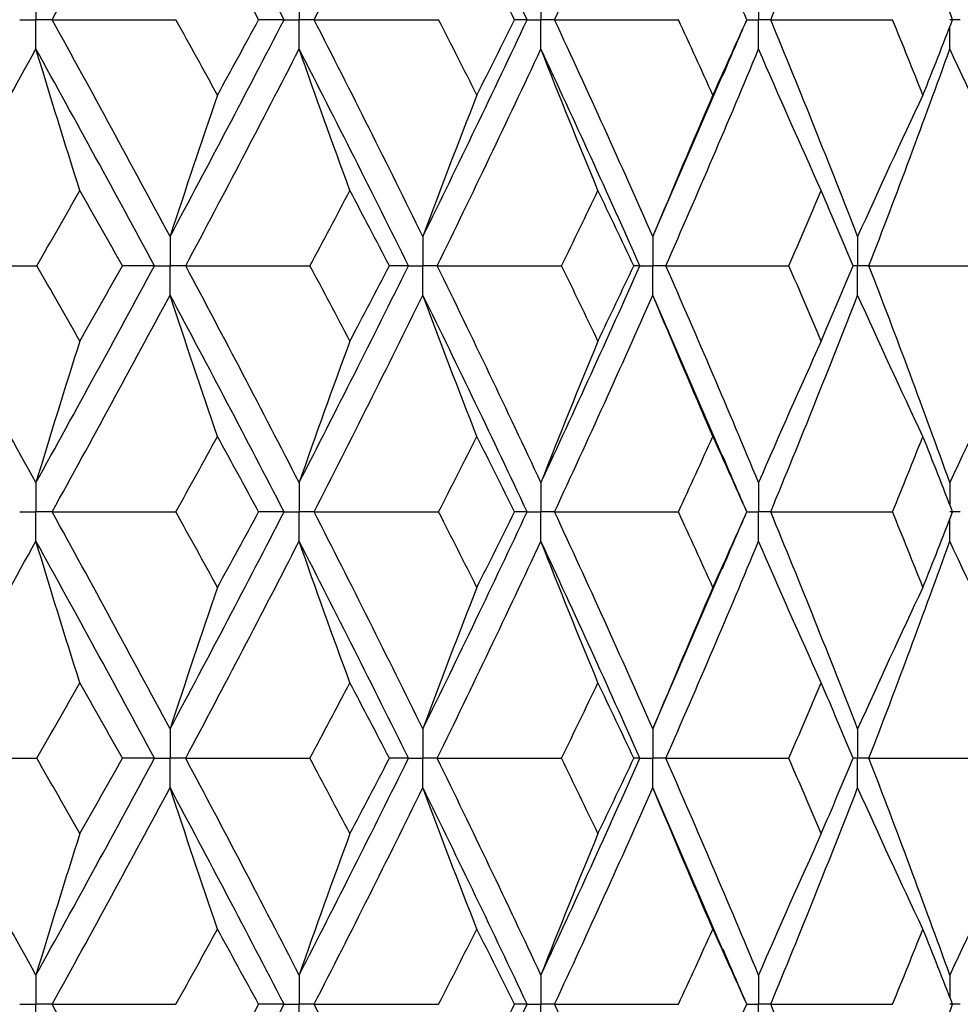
# Paper-space layout '_Back' of a CAD drawing. Header units: millimetres. Extents: x -25 to 25, y -1 to 320.
# Tile 39 of 48: x 10.38 to 16.21, y 40.03 to 46.12. Entities that reach past the tile are written whole.
import ezdxf

# ---------------------------------------------------------------- set-up
doc = ezdxf.new("R2010")
doc.units = ezdxf.units.MM

psp = doc.layouts.new('_Back')

# ---------------------------------------------------------------- linework, layer by layer
at = {"color": 7, "linetype": 'Continuous', "lineweight": 25}
for p, q in [((14.8864, 46.1245), (14.8872, 46.1245)), ((14.3057, 44.7811), (14.738, 45.7845)), ((14.738, 43.4155), (14.3057, 44.4189)), ((14.8864, 43.0755), (14.8872, 43.0755)), ((14.3057, 41.7307), (14.737, 42.7328)), ((14.7414, 40.3571), (14.3057, 41.3679)), ((14.8861, 40.0253), (14.8869, 40.0252))]:
    psp.add_line(p, q, dxfattribs=at)
for points in [[(10.5847, 46.1244), (10.832, 46.5726), (11.0755, 47.0211), (11.315, 47.4693)], [(12.0212, 46.1244), (11.79, 46.5726), (11.5544, 47.0211), (11.315, 47.4693)], [(12.2074, 46.1244), (12.4363, 46.5726), (12.6609, 47.0211), (12.8809, 47.4693)], [(13.5269, 46.1244), (13.3163, 46.5726), (13.1009, 47.0211), (12.8809, 47.4693)], [(13.6964, 46.1244), (13.9044, 46.5726), (14.1076, 47.0211), (14.3057, 47.4693)], [(15.0353, 46.1244), (15.2202, 46.5726), (15.3997, 47.0211), (15.5737, 47.4693)], [(11.8636, 46.1245), (11.7791, 46.2804), (11.6942, 46.4362), (11.6088, 46.5921)], [(13.4491, 46.1245), (13.3717, 46.2804), (13.2938, 46.4362), (13.2153, 46.5921)], [(14.8872, 46.1245), (14.8178, 46.2804), (14.7478, 46.4362), (14.6771, 46.5921)], [(16.1622, 46.1245), (16.1016, 46.2804), (16.0402, 46.4362), (15.9781, 46.5921)], [(10.5847, 46.1244), (10.8399, 46.1245), (11.0953, 46.1245), (11.351, 46.1245)], [(11.315, 44.7811), (11.0756, 45.2281), (10.8321, 45.6761), (10.5847, 46.1244)], [(11.315, 44.7811), (11.5543, 45.2281), (11.7898, 45.6761), (12.0212, 46.1244)], [(11.6088, 45.6572), (11.5233, 45.8129), (11.4374, 45.9687), (11.351, 46.1245)], [(11.6088, 45.6572), (11.6942, 45.8129), (11.7791, 45.9687), (11.8636, 46.1245)], [(12.0212, 46.1244), (11.9708, 46.1245), (11.9182, 46.1245), (11.8636, 46.1245)], [(12.2074, 46.1244), (12.4643, 46.1245), (12.7213, 46.1245), (12.9782, 46.1245)], [(12.8809, 44.7811), (12.661, 45.2281), (12.4364, 45.6761), (12.2074, 46.1244)], [(12.8809, 44.7811), (13.1007, 45.2281), (13.3162, 45.6761), (13.5269, 46.1244)], [(13.2153, 45.6572), (13.1369, 45.8129), (13.0578, 45.9687), (12.9782, 46.1245)], [(13.2153, 45.6572), (13.2938, 45.8129), (13.3717, 45.9687), (13.4491, 46.1245)], [(13.5269, 46.1244), (13.5031, 46.1245), (13.4772, 46.1245), (13.4491, 46.1245)], [(13.6964, 46.1244), (13.9522, 46.1245), (14.2079, 46.1245), (14.4632, 46.1245)], [(14.3057, 44.7811), (14.1077, 45.2281), (13.9045, 45.6761), (13.6964, 46.1244)], [(14.6771, 45.6572), (14.6065, 45.8129), (14.5352, 45.9687), (14.4632, 46.1245)], [(14.6771, 45.6572), (14.7478, 45.8129), (14.8178, 45.9687), (14.8872, 46.1245)], [(15.0353, 46.1244), (15.2873, 46.1245), (15.5388, 46.1245), (15.7898, 46.1245)], [(15.5737, 44.7811), (15.3998, 45.2281), (15.2203, 45.6761), (15.0353, 46.1244)], [(15.9781, 45.6572), (15.916, 45.8129), (15.8533, 45.9687), (15.7898, 46.1245)], [(15.9781, 45.6572), (16.0401, 45.8129), (16.1015, 45.9687), (16.1622, 46.1245)], [(9.7288, 44.6), (9.984, 45.0468), (10.236, 45.4947), (10.4844, 45.943)], [(10.7566, 45.0662), (10.6641, 45.3566), (10.5733, 45.6489), (10.4844, 45.943)], [(11.2177, 44.6), (10.9773, 45.0468), (10.7328, 45.4947), (10.4844, 45.943)], [(11.4118, 44.6), (11.65, 45.0468), (11.8844, 45.4947), (12.1145, 45.943)], [(12.4291, 45.0662), (12.3221, 45.3566), (12.2173, 45.6489), (12.1145, 45.943)], [(12.7915, 44.6), (12.5705, 45.0468), (12.3447, 45.4947), (12.1145, 45.943)], [(12.9698, 44.6), (13.1884, 45.0468), (13.4025, 45.4947), (13.6119, 45.943)], [(13.9654, 45.0662), (13.8452, 45.3566), (13.7274, 45.6489), (13.6119, 45.943)], [(14.2251, 44.6), (14.0258, 45.0468), (13.8213, 45.4947), (13.6119, 45.943)], [(14.3856, 44.6), (14.5822, 45.0468), (14.7738, 45.4947), (14.9602, 45.943)], [(15.3486, 45.0662), (15.2166, 45.3566), (15.0871, 45.6489), (14.9602, 45.943)], [(15.6439, 44.6), (15.8163, 45.0468), (15.9833, 45.4947), (16.1446, 45.943)], [(16.5637, 45.0662), (16.4212, 45.3566), (16.2815, 45.6489), (16.1446, 45.943)], [(11.6088, 45.6572), (11.5089, 45.3671), (11.411, 45.075), (11.315, 44.7811)], [(13.2153, 45.6572), (13.1017, 45.3671), (12.9902, 45.075), (12.8809, 44.7811)], [(14.6771, 45.6572), (14.5509, 45.3671), (14.4271, 45.075), (14.3057, 44.7811)], [(15.9781, 45.6572), (15.8407, 45.3671), (15.7059, 45.075), (15.5737, 44.7811)], [(10.4899, 44.6), (10.5793, 44.7553), (10.6682, 44.9107), (10.7566, 45.0662)], [(11.0205, 44.6), (10.9331, 44.7553), (10.8451, 44.9107), (10.7566, 45.0662)], [(12.1816, 44.6), (12.2646, 44.7553), (12.3471, 44.9107), (12.4291, 45.0662)], [(12.6733, 44.6), (12.5925, 44.7553), (12.511, 44.9107), (12.4291, 45.0662)], [(13.7399, 44.6), (13.8156, 44.7553), (13.8908, 44.9107), (13.9654, 45.0662)], [(14.1872, 44.6), (14.1139, 44.7553), (14.0399, 44.9107), (13.9654, 45.0662)], [(15.1476, 44.6), (15.2152, 44.7553), (15.2823, 44.9107), (15.3486, 45.0662)], [(15.5457, 44.6), (15.4807, 44.7553), (15.415, 44.9107), (15.3486, 45.0662)], [(10.4844, 43.257), (10.236, 43.7053), (9.984, 44.1532), (9.7288, 44.6)], [(9.7288, 44.6), (9.9821, 44.6), (10.2359, 44.6), (10.4899, 44.6)], [(10.4844, 43.257), (10.7328, 43.7053), (10.9773, 44.1532), (11.2177, 44.6)], [(10.7566, 44.1338), (10.6682, 44.2893), (10.5793, 44.4447), (10.4899, 44.6)], [(10.7566, 44.1338), (10.8451, 44.2893), (10.9331, 44.4447), (11.0205, 44.6)], [(11.2177, 44.6), (11.1541, 44.6), (11.0884, 44.6), (11.0205, 44.6)], [(11.4118, 44.6), (11.6683, 44.6), (11.9249, 44.6), (12.1816, 44.6)], [(12.1145, 43.257), (11.8844, 43.7053), (11.65, 44.1532), (11.4118, 44.6)], [(12.1145, 43.257), (12.3447, 43.7053), (12.5705, 44.1532), (12.7915, 44.6)], [(12.4291, 44.1338), (12.3471, 44.2893), (12.2646, 44.4447), (12.1816, 44.6)], [(12.4291, 44.1338), (12.511, 44.2893), (12.5925, 44.4447), (12.6733, 44.6)], [(12.7915, 44.6), (12.7543, 44.6), (12.7149, 44.6), (12.6733, 44.6)], [(13.6119, 43.257), (13.4025, 43.7053), (13.1884, 44.1532), (12.9698, 44.6)], [(12.9698, 44.6), (13.2266, 44.6), (13.4833, 44.6), (13.7399, 44.6)], [(13.6119, 43.257), (13.8213, 43.7053), (14.0258, 44.1532), (14.2251, 44.6)], [(13.9654, 44.1338), (13.8908, 44.2893), (13.8156, 44.4447), (13.7399, 44.6)], [(13.9654, 44.1338), (14.0399, 44.2893), (14.1139, 44.4447), (14.1872, 44.6)], [(14.2251, 44.6), (14.2147, 44.6), (14.2021, 44.6), (14.1872, 44.6)], [(14.9602, 43.257), (14.7738, 43.7053), (14.5822, 44.1532), (14.3856, 44.6)], [(14.3856, 44.6), (14.64, 44.6), (14.8939, 44.6), (15.1476, 44.6)], [(15.3486, 44.1338), (15.2823, 44.2893), (15.2152, 44.4447), (15.1476, 44.6)], [(15.3486, 44.1338), (15.415, 44.2893), (15.4807, 44.4447), (15.5457, 44.6)], [(16.1446, 43.257), (15.9833, 43.7053), (15.8163, 44.1532), (15.6439, 44.6)], [(15.6439, 44.6), (15.8929, 44.6), (16.1414, 44.6), (16.3893, 44.6)], [(10.5847, 43.0756), (10.8321, 43.5239), (11.0756, 43.9719), (11.315, 44.4189)], [(11.6088, 43.5428), (11.5089, 43.8329), (11.411, 44.125), (11.315, 44.4189)], [(12.0212, 43.0756), (11.7898, 43.5239), (11.5543, 43.9719), (11.315, 44.4189)], [(12.2074, 43.0756), (12.4364, 43.5239), (12.661, 43.9719), (12.8809, 44.4189)], [(13.2153, 43.5428), (13.1017, 43.8329), (12.9902, 44.125), (12.8809, 44.4189)], [(13.5269, 43.0756), (13.3162, 43.5239), (13.1007, 43.9719), (12.8809, 44.4189)], [(13.6964, 43.0756), (13.9045, 43.5239), (14.1077, 43.9719), (14.3057, 44.4189)], [(14.6771, 43.5428), (14.5509, 43.8329), (14.4271, 44.125), (14.3057, 44.4189)], [(15.0353, 43.0756), (15.2203, 43.5239), (15.3998, 43.9719), (15.5737, 44.4189)], [(15.9781, 43.5428), (15.8407, 43.8329), (15.7059, 44.125), (15.5737, 44.4189)], [(10.7566, 44.1338), (10.6641, 43.8434), (10.5733, 43.5511), (10.4844, 43.257)], [(12.4291, 44.1338), (12.3221, 43.8434), (12.2173, 43.5511), (12.1145, 43.257)], [(13.9654, 44.1338), (13.8452, 43.8434), (13.7274, 43.5511), (13.6119, 43.257)], [(15.3486, 44.1338), (15.2166, 43.8434), (15.0871, 43.5511), (14.9602, 43.257)], [(16.5637, 44.1338), (16.4212, 43.8434), (16.2815, 43.5511), (16.1446, 43.257)], [(11.351, 43.0755), (11.4374, 43.2313), (11.5233, 43.3871), (11.6088, 43.5428)], [(11.8636, 43.0755), (11.7791, 43.2313), (11.6942, 43.3871), (11.6088, 43.5428)], [(12.9782, 43.0755), (13.0578, 43.2313), (13.1369, 43.3871), (13.2153, 43.5428)], [(13.4491, 43.0755), (13.3717, 43.2313), (13.2938, 43.3871), (13.2153, 43.5428)], [(14.4632, 43.0755), (14.5352, 43.2313), (14.6065, 43.3871), (14.6771, 43.5428)], [(14.8872, 43.0755), (14.8178, 43.2313), (14.7478, 43.3871), (14.6771, 43.5428)], [(15.7898, 43.0755), (15.8533, 43.2313), (15.916, 43.3871), (15.9781, 43.5428)], [(16.1622, 43.0755), (16.1015, 43.2313), (16.0401, 43.3871), (15.9781, 43.5428)], [(10.5847, 43.0756), (10.8399, 43.0755), (11.0953, 43.0755), (11.351, 43.0755)], [(11.315, 41.7307), (11.0755, 42.1789), (10.832, 42.6274), (10.5847, 43.0756)], [(11.315, 41.7307), (11.5544, 42.1789), (11.79, 42.6274), (12.0212, 43.0756)], [(11.6088, 42.6079), (11.5233, 42.7638), (11.4374, 42.9196), (11.351, 43.0755)], [(11.6088, 42.6079), (11.6942, 42.7638), (11.7791, 42.9196), (11.8636, 43.0755)], [(12.0212, 43.0756), (11.9708, 43.0755), (11.9182, 43.0755), (11.8636, 43.0755)], [(12.8809, 41.7307), (12.6609, 42.1789), (12.4363, 42.6274), (12.2074, 43.0756)], [(12.2074, 43.0756), (12.4643, 43.0755), (12.7213, 43.0755), (12.9782, 43.0755)], [(12.8809, 41.7307), (13.1009, 42.1789), (13.3163, 42.6274), (13.5269, 43.0756)], [(13.2153, 42.6079), (13.1368, 42.7638), (13.0578, 42.9196), (12.9782, 43.0755)], [(13.2153, 42.6079), (13.2938, 42.7638), (13.3717, 42.9196), (13.4491, 43.0755)], [(13.5269, 43.0756), (13.5031, 43.0755), (13.4772, 43.0755), (13.4491, 43.0755)], [(14.3057, 41.7307), (14.1076, 42.1789), (13.9044, 42.6274), (13.6964, 43.0756)], [(13.6964, 43.0756), (13.9522, 43.0755), (14.2079, 43.0755), (14.4632, 43.0755)], [(14.6771, 42.6079), (14.6064, 42.7638), (14.5351, 42.9196), (14.4632, 43.0755)], [(14.6771, 42.6079), (14.7478, 42.7638), (14.8178, 42.9196), (14.8872, 43.0755)], [(15.5737, 41.7307), (15.3997, 42.1789), (15.2202, 42.6274), (15.0353, 43.0756)], [(15.0353, 43.0756), (15.2873, 43.0755), (15.5388, 43.0755), (15.7898, 43.0755)], [(15.9781, 42.6079), (15.916, 42.7638), (15.8533, 42.9196), (15.7898, 43.0755)], [(15.9781, 42.6079), (16.0402, 42.7638), (16.1016, 42.9196), (16.1622, 43.0755)], [(9.7287, 41.5493), (9.9841, 41.9974), (10.2361, 42.4459), (10.4844, 42.8941)], [(10.7566, 42.0169), (10.6641, 42.3075), (10.5734, 42.5998), (10.4844, 42.8941)], [(11.2178, 41.5493), (10.9773, 41.9974), (10.7327, 42.4459), (10.4844, 42.8941)], [(11.4117, 41.5493), (11.6501, 41.9974), (11.8845, 42.4459), (12.1145, 42.8941)], [(12.4291, 42.0169), (12.3222, 42.3075), (12.2173, 42.5998), (12.1145, 42.8941)], [(12.7916, 41.5493), (12.5704, 41.9974), (12.3446, 42.4459), (12.1145, 42.8941)], [(12.9697, 41.5493), (13.1884, 41.9974), (13.4026, 42.4459), (13.6119, 42.8941)], [(13.9654, 42.0169), (13.8452, 42.3075), (13.7274, 42.5998), (13.6119, 42.8941)], [(14.2252, 41.5493), (14.0258, 41.9974), (13.8213, 42.4459), (13.6119, 42.8941)], [(14.3856, 41.5493), (14.5823, 41.9974), (14.7739, 42.4459), (14.9602, 42.8941)], [(15.3486, 42.0169), (15.2166, 42.3075), (15.0871, 42.5998), (14.9602, 42.8941)], [(15.6439, 41.5493), (15.8163, 41.9974), (15.9833, 42.4459), (16.1446, 42.8941)], [(16.5637, 42.0169), (16.4213, 42.3075), (16.2815, 42.5998), (16.1446, 42.8941)], [(11.6088, 42.6079), (11.5089, 42.3174), (11.411, 42.025), (11.315, 41.7307)], [(13.2153, 42.6079), (13.1017, 42.3174), (12.9902, 42.025), (12.8809, 41.7307)], [(14.6771, 42.6079), (14.5509, 42.3174), (14.4271, 42.025), (14.3057, 41.7307)], [(15.9781, 42.6079), (15.8407, 42.3174), (15.7059, 42.025), (15.5737, 41.7307)], [(10.4896, 41.5494), (10.579, 41.7052), (10.6681, 41.8611), (10.7566, 42.0169)], [(11.0209, 41.5494), (10.9333, 41.7052), (10.8452, 41.8611), (10.7566, 42.0169)], [(12.1813, 41.5494), (12.2644, 41.7052), (12.347, 41.8611), (12.4291, 42.0169)], [(12.6737, 41.5494), (12.5927, 41.7052), (12.5111, 41.8611), (12.4291, 42.0169)], [(13.7396, 41.5494), (13.8154, 41.7052), (13.8907, 41.8611), (13.9654, 42.0169)], [(14.1875, 41.5494), (14.1141, 41.7052), (14.04, 41.8611), (13.9654, 42.0169)], [(15.1473, 41.5494), (15.2151, 41.7052), (15.2822, 41.8611), (15.3486, 42.0169)], [(15.546, 41.5494), (15.4809, 41.7052), (15.4151, 41.8611), (15.3486, 42.0169)], [(9.7287, 41.5493), (9.982, 41.5493), (10.2356, 41.5493), (10.4896, 41.5494)], [(10.4844, 40.2065), (10.2363, 40.6535), (9.9843, 41.101), (9.7287, 41.5493)], [(10.4844, 40.2065), (10.7325, 40.6535), (10.9771, 41.101), (11.2178, 41.5493)], [(10.7566, 41.0824), (10.6681, 41.2379), (10.5791, 41.3936), (10.4896, 41.5494)], [(10.7566, 41.0824), (10.8452, 41.2379), (10.9333, 41.3936), (11.0209, 41.5494)], [(11.2178, 41.5493), (11.1543, 41.5493), (11.0886, 41.5493), (11.0209, 41.5494)], [(11.4117, 41.5493), (11.6681, 41.5493), (11.9247, 41.5493), (12.1813, 41.5494)], [(12.1145, 40.2065), (11.8846, 40.6535), (11.6502, 41.101), (11.4117, 41.5493)], [(12.1145, 40.2065), (12.3445, 40.6535), (12.5702, 41.101), (12.7916, 41.5493)], [(12.4291, 41.0824), (12.347, 41.2379), (12.2644, 41.3936), (12.1813, 41.5494)], [(12.4291, 41.0824), (12.5111, 41.2379), (12.5927, 41.3936), (12.6737, 41.5494)], [(12.7916, 41.5493), (12.7544, 41.5493), (12.7151, 41.5493), (12.6737, 41.5494)], [(12.9697, 41.5493), (13.2264, 41.5493), (13.4831, 41.5493), (13.7396, 41.5494)], [(13.6119, 40.2065), (13.4027, 40.6535), (13.1886, 41.101), (12.9697, 41.5493)], [(13.6119, 40.2065), (13.8212, 40.6535), (14.0256, 41.101), (14.2252, 41.5493)], [(13.9654, 41.0824), (13.8907, 41.2379), (13.8154, 41.3936), (13.7396, 41.5494)], [(13.9654, 41.0824), (14.04, 41.2379), (14.1141, 41.3936), (14.1875, 41.5494)], [(14.2252, 41.5493), (14.2148, 41.5493), (14.2023, 41.5493), (14.1875, 41.5494)], [(14.3856, 41.5493), (14.6398, 41.5493), (14.8937, 41.5493), (15.1473, 41.5494)], [(14.9602, 40.2065), (14.774, 40.6535), (14.5824, 41.101), (14.3856, 41.5493)], [(15.3486, 41.0824), (15.2822, 41.2379), (15.2151, 41.3936), (15.1473, 41.5494)], [(15.3486, 41.0824), (15.4151, 41.2379), (15.4809, 41.3936), (15.546, 41.5494)], [(15.6439, 41.5493), (15.8928, 41.5493), (16.1413, 41.5493), (16.3891, 41.5494)], [(16.1446, 40.2065), (15.9834, 40.6535), (15.8165, 41.101), (15.6439, 41.5493)], [(10.5848, 40.0253), (10.8319, 40.4724), (11.0754, 40.9196), (11.315, 41.3679)], [(11.6088, 40.4913), (11.5089, 40.7816), (11.411, 41.0738), (11.315, 41.3679)], [(12.0211, 40.0253), (11.79, 40.4724), (11.5546, 40.9196), (11.315, 41.3679)], [(12.2075, 40.0253), (12.4363, 40.4724), (12.6608, 40.9196), (12.8809, 41.3679)], [(13.2153, 40.4913), (13.1016, 40.7816), (12.9901, 41.0738), (12.8809, 41.3679)], [(13.5269, 40.0253), (13.3163, 40.4724), (13.101, 40.9196), (12.8809, 41.3679)], [(13.6965, 40.0253), (13.9044, 40.4724), (14.1075, 40.9196), (14.3057, 41.3679)], [(14.6771, 40.4913), (14.5508, 40.7816), (14.427, 41.0738), (14.3057, 41.3679)], [(15.0354, 40.0253), (15.2202, 40.4724), (15.3996, 40.9196), (15.5737, 41.3679)], [(15.9781, 40.4913), (15.8406, 40.7816), (15.7058, 41.0738), (15.5737, 41.3679)], [(10.7566, 41.0824), (10.6641, 40.7922), (10.5734, 40.5003), (10.4844, 40.2065)], [(12.4291, 41.0824), (12.3222, 40.7922), (12.2173, 40.5003), (12.1145, 40.2065)], [(13.9654, 41.0824), (13.8453, 40.7922), (13.7274, 40.5003), (13.6119, 40.2065)], [(15.3486, 41.0824), (15.2167, 40.7922), (15.0872, 40.5003), (14.9602, 40.2065)], [(16.5637, 41.0824), (16.4213, 40.7922), (16.2816, 40.5003), (16.1446, 40.2065)], [(11.3513, 40.0252), (11.4376, 40.1805), (11.5234, 40.3358), (11.6088, 40.4913)], [(11.8632, 40.0252), (11.7789, 40.1805), (11.6941, 40.3358), (11.6088, 40.4913)], [(12.9785, 40.0252), (13.058, 40.1805), (13.1369, 40.3358), (13.2153, 40.4913)], [(13.4487, 40.0252), (13.3715, 40.1805), (13.2937, 40.3358), (13.2153, 40.4913)], [(14.4635, 40.0252), (14.5353, 40.1805), (14.6065, 40.3358), (14.6771, 40.4913)], [(14.8869, 40.0252), (14.8176, 40.1805), (14.7477, 40.3358), (14.6771, 40.4913)], [(15.7901, 40.0252), (15.8534, 40.1805), (15.9161, 40.3358), (15.9781, 40.4913)], [(16.162, 40.0252), (16.1014, 40.1805), (16.0401, 40.3358), (15.9781, 40.4913)], [(10.5848, 40.0253), (10.84, 40.0253), (11.0956, 40.0253), (11.3513, 40.0252)], [(11.315, 38.6818), (11.0754, 39.1302), (10.8319, 39.5783), (10.5848, 40.0253)], [(11.315, 38.6818), (11.5545, 39.1302), (11.79, 39.5783), (12.0211, 40.0253)], [(11.6088, 39.5588), (11.6941, 39.7143), (11.7789, 39.8698), (11.8632, 40.0252)], [(12.0211, 40.0253), (11.9706, 40.0253), (11.918, 40.0253), (11.8632, 40.0252)], [(12.8809, 38.6818), (12.6608, 39.1302), (12.4362, 39.5783), (12.2075, 40.0253)], [(12.2075, 40.0253), (12.4645, 40.0253), (12.7215, 40.0253), (12.9785, 40.0252)], [(12.8809, 38.6818), (13.1009, 39.1302), (13.3164, 39.5783), (13.5269, 40.0253)], [(13.2153, 39.5588), (13.2937, 39.7143), (13.3715, 39.8698), (13.4487, 40.0252)], [(13.5269, 40.0253), (13.503, 40.0253), (13.477, 40.0253), (13.4487, 40.0252)], [(14.3057, 38.6818), (14.1075, 39.1302), (13.9043, 39.5783), (13.6965, 40.0253)], [(13.6965, 40.0253), (13.9524, 40.0253), (14.2081, 40.0253), (14.4635, 40.0252)], [(14.6771, 39.5588), (14.7477, 39.7143), (14.8176, 39.8698), (14.8869, 40.0252)], [(15.5737, 38.6818), (15.3997, 39.1302), (15.2201, 39.5783), (15.0354, 40.0253)], [(15.0354, 40.0253), (15.2874, 40.0253), (15.539, 40.0253), (15.7901, 40.0252)], [(15.9781, 39.5588), (16.0401, 39.7143), (16.1014, 39.8698), (16.162, 40.0252)]]:
    psp.add_open_spline(points, degree=3, dxfattribs=at)
for points, knots in [([(10.4844, 46.3059), (10.4843, 46.257), (10.4843, 46.2081), (10.4843, 46.1591), (10.4843, 46.1476), (10.4843, 46.136), (10.4843, 46.1244)], [0, 0, 0, 0, 0.0001467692, 0.0001467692, 0.0001467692, 0.0001814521, 0.0001814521, 0.0001814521, 0.0001814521]), ([(12.1145, 46.3059), (12.1145, 46.257), (12.1144, 46.2081), (12.1144, 46.1591), (12.1144, 46.1476), (12.1144, 46.136), (12.1144, 46.1244)], [0, 0, 0, 0, 0.0001467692, 0.0001467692, 0.0001467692, 0.0001814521, 0.0001814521, 0.0001814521, 0.0001814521]), ([(13.6119, 46.3059), (13.6119, 46.257), (13.6118, 46.2081), (13.6118, 46.1591), (13.6118, 46.1476), (13.6118, 46.136), (13.6118, 46.1244)], [0, 0, 0, 0, 0.0001467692, 0.0001467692, 0.0001467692, 0.0001814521, 0.0001814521, 0.0001814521, 0.0001814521]), ([(14.9602, 46.3059), (14.9601, 46.257), (14.9601, 46.2081), (14.9601, 46.1591), (14.9601, 46.1476), (14.9601, 46.136), (14.9601, 46.1244)], [0, 0, 0, 0, 0.0001467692, 0.0001467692, 0.0001467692, 0.0001814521, 0.0001814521, 0.0001814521, 0.0001814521]), ([(10.3837, 46.1244), (10.4075, 46.1244), (10.4314, 46.1244), (10.4552, 46.1244), (10.4649, 46.1244), (10.4746, 46.1244), (10.4843, 46.1244)], [0, 0, 0, 0, 0.0000851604, 0.0000851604, 0.0000851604, 0.0001198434, 0.0001198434, 0.0001198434, 0.0001198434]), ([(10.4844, 45.943), (10.4843, 45.9919), (10.4843, 46.0408), (10.4843, 46.0898), (10.4843, 46.1013), (10.4843, 46.1129), (10.4843, 46.1244)], [0, 0, 0, 0, 0.0001467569, 0.0001467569, 0.0001467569, 0.0001814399, 0.0001814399, 0.0001814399, 0.0001814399]), ([(10.5847, 46.1244), (10.5609, 46.1244), (10.5372, 46.1244), (10.5134, 46.1244), (10.5037, 46.1244), (10.494, 46.1244), (10.4843, 46.1244)], [0, 0, 0, 0, 0.0000851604, 0.0000851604, 0.0000851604, 0.0001198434, 0.0001198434, 0.0001198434, 0.0001198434]), ([(12.0212, 46.1244), (12.0433, 46.1244), (12.0654, 46.1244), (12.0875, 46.1244), (12.0964, 46.1244), (12.1054, 46.1244), (12.1144, 46.1244)], [0, 0, 0, 0, 0.0000851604, 0.0000851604, 0.0000851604, 0.0001198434, 0.0001198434, 0.0001198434, 0.0001198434]), ([(12.1145, 45.943), (12.1145, 45.9919), (12.1144, 46.0408), (12.1144, 46.0898), (12.1144, 46.1013), (12.1144, 46.1129), (12.1144, 46.1244)], [0, 0, 0, 0, 0.0001467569, 0.0001467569, 0.0001467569, 0.0001814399, 0.0001814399, 0.0001814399, 0.0001814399]), ([(12.2074, 46.1244), (12.1854, 46.1244), (12.1634, 46.1244), (12.1414, 46.1244), (12.1324, 46.1244), (12.1234, 46.1244), (12.1144, 46.1244)], [0, 0, 0, 0, 0.0000851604, 0.0000851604, 0.0000851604, 0.0001198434, 0.0001198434, 0.0001198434, 0.0001198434]), ([(13.5269, 46.1244), (13.5471, 46.1244), (13.5672, 46.1244), (13.5873, 46.1244), (13.5955, 46.1244), (13.6036, 46.1244), (13.6118, 46.1244)], [0, 0, 0, 0, 0.0000851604, 0.0000851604, 0.0000851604, 0.0001198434, 0.0001198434, 0.0001198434, 0.0001198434]), ([(13.6119, 45.943), (13.6119, 45.9919), (13.6118, 46.0408), (13.6118, 46.0898), (13.6118, 46.1013), (13.6118, 46.1129), (13.6118, 46.1244)], [0, 0, 0, 0, 0.0001467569, 0.0001467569, 0.0001467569, 0.0001814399, 0.0001814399, 0.0001814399, 0.0001814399]), ([(13.6964, 46.1244), (13.6764, 46.1244), (13.6564, 46.1244), (13.6363, 46.1244), (13.6282, 46.1244), (13.62, 46.1244), (13.6118, 46.1244)], [0, 0, 0, 0, 0.0000851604, 0.0000851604, 0.0000851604, 0.0001198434, 0.0001198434, 0.0001198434, 0.0001198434]), ([(14.7373, 45.7756), (14.7724, 45.858), (14.8219, 45.9741), (14.873, 46.0902), (14.8878, 46.1239)], [0, 0, 0, 0, 0.709658, 1, 1, 1, 1]), ([(14.9602, 45.943), (14.9601, 45.9919), (14.9601, 46.0408), (14.9601, 46.0898), (14.9601, 46.1013), (14.9601, 46.1129), (14.9601, 46.1244)], [0, 0, 0, 0, 0.0001467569, 0.0001467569, 0.0001467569, 0.0001814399, 0.0001814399, 0.0001814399, 0.0001814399]), ([(15.0353, 46.1244), (15.0175, 46.1244), (14.9997, 46.1244), (14.9819, 46.1244), (14.9746, 46.1244), (14.9673, 46.1244), (14.9601, 46.1244)], [0, 0, 0, 0, 0.0000851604, 0.0000851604, 0.0000851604, 0.0001198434, 0.0001198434, 0.0001198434, 0.0001198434]), ([(16.2095, 46.1244), (16.1941, 46.1244), (16.1787, 46.1244), (16.1633, 46.1244), (16.157, 46.1244), (16.1507, 46.1244), (16.1444, 46.1244)], [0, 0, 0, 0, 0.0000851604, 0.0000851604, 0.0000851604, 0.0001198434, 0.0001198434, 0.0001198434, 0.0001198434]), ([(11.315, 44.7811), (11.3149, 44.7323), (11.3149, 44.6835), (11.3149, 44.6347), (11.3149, 44.6231), (11.3149, 44.6116), (11.3149, 44.6)], [0, 0, 0, 0, 0.0001464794, 0.0001464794, 0.0001464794, 0.000181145, 0.000181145, 0.000181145, 0.000181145]), ([(12.8809, 44.7811), (12.8808, 44.7323), (12.8808, 44.6835), (12.8808, 44.6347), (12.8808, 44.6231), (12.8808, 44.6116), (12.8808, 44.6)], [0, 0, 0, 0, 0.0001464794, 0.0001464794, 0.0001464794, 0.000181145, 0.000181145, 0.000181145, 0.000181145]), ([(14.3057, 44.7811), (14.3056, 44.7323), (14.3056, 44.6835), (14.3055, 44.6347), (14.3055, 44.6231), (14.3055, 44.6116), (14.3055, 44.6)], [0, 0, 0, 0, 0.0001464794, 0.0001464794, 0.0001464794, 0.000181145, 0.000181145, 0.000181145, 0.000181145]), ([(15.5737, 44.7811), (15.5736, 44.7323), (15.5736, 44.6835), (15.5736, 44.6347), (15.5736, 44.6231), (15.5736, 44.6116), (15.5736, 44.6)], [0, 0, 0, 0, 0.0001464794, 0.0001464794, 0.0001464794, 0.000181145, 0.000181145, 0.000181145, 0.000181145]), ([(11.2177, 44.6), (11.2408, 44.6), (11.2638, 44.6), (11.2868, 44.6), (11.2962, 44.6), (11.3055, 44.6), (11.3149, 44.6)], [0, 0, 0, 0, 0.000085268, 0.000085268, 0.000085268, 0.0001199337, 0.0001199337, 0.0001199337, 0.0001199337]), ([(11.315, 44.4189), (11.3149, 44.4677), (11.3149, 44.5165), (11.3149, 44.5653), (11.3149, 44.5769), (11.3149, 44.5884), (11.3149, 44.6)], [0, 0, 0, 0, 0.0001464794, 0.0001464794, 0.0001464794, 0.000181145, 0.000181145, 0.000181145, 0.000181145]), ([(11.4118, 44.6), (11.3888, 44.6), (11.3659, 44.6), (11.3429, 44.6), (11.3336, 44.6), (11.3242, 44.6), (11.3149, 44.6)], [0, 0, 0, 0, 0.000085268, 0.000085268, 0.000085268, 0.0001199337, 0.0001199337, 0.0001199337, 0.0001199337]), ([(12.7915, 44.6), (12.8127, 44.6), (12.8339, 44.6), (12.855, 44.6), (12.8636, 44.6), (12.8722, 44.6), (12.8808, 44.6)], [0, 0, 0, 0, 0.000085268, 0.000085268, 0.000085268, 0.0001199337, 0.0001199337, 0.0001199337, 0.0001199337]), ([(12.8809, 44.4189), (12.8808, 44.4677), (12.8808, 44.5165), (12.8808, 44.5653), (12.8808, 44.5769), (12.8808, 44.5884), (12.8808, 44.6)], [0, 0, 0, 0, 0.0001464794, 0.0001464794, 0.0001464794, 0.000181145, 0.000181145, 0.000181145, 0.000181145]), ([(12.9698, 44.6), (12.9487, 44.6), (12.9276, 44.6), (12.9065, 44.6), (12.8979, 44.6), (12.8894, 44.6), (12.8808, 44.6)], [0, 0, 0, 0, 0.000085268, 0.000085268, 0.000085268, 0.0001199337, 0.0001199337, 0.0001199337, 0.0001199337]), ([(14.2251, 44.6), (14.2442, 44.6), (14.2633, 44.6), (14.2823, 44.6), (14.2901, 44.6), (14.2978, 44.6), (14.3055, 44.6)], [0, 0, 0, 0, 0.000085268, 0.000085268, 0.000085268, 0.0001199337, 0.0001199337, 0.0001199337, 0.0001199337]), ([(14.3057, 44.4189), (14.3056, 44.4677), (14.3056, 44.5165), (14.3055, 44.5653), (14.3055, 44.5769), (14.3055, 44.5884), (14.3055, 44.6)], [0, 0, 0, 0, 0.0001464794, 0.0001464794, 0.0001464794, 0.000181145, 0.000181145, 0.000181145, 0.000181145]), ([(14.3856, 44.6), (14.3667, 44.6), (14.3477, 44.6), (14.3287, 44.6), (14.321, 44.6), (14.3133, 44.6), (14.3055, 44.6)], [0, 0, 0, 0, 0.000085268, 0.000085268, 0.000085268, 0.0001199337, 0.0001199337, 0.0001199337, 0.0001199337]), ([(15.5737, 44.4189), (15.5736, 44.4677), (15.5736, 44.5165), (15.5736, 44.5653), (15.5736, 44.5769), (15.5736, 44.5884), (15.5736, 44.6)], [0, 0, 0, 0, 0.0001464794, 0.0001464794, 0.0001464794, 0.000181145, 0.000181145, 0.000181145, 0.000181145]), ([(15.6439, 44.6), (15.6273, 44.6), (15.6106, 44.6), (15.5939, 44.6), (15.5872, 44.6), (15.5804, 44.6), (15.5736, 44.6)], [0, 0, 0, 0, 0.000085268, 0.000085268, 0.000085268, 0.0001199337, 0.0001199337, 0.0001199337, 0.0001199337]), ([(14.8878, 43.0761), (14.873, 43.1098), (14.8219, 43.2259), (14.7724, 43.342), (14.7373, 43.4244)], [0, 0, 0, 0, 0.290341, 1, 1, 1, 1]), ([(10.4844, 43.257), (10.4843, 43.2081), (10.4843, 43.1592), (10.4843, 43.1102), (10.4843, 43.0987), (10.4843, 43.0871), (10.4843, 43.0756)], [0, 0, 0, 0, 0.0001467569, 0.0001467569, 0.0001467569, 0.0001814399, 0.0001814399, 0.0001814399, 0.0001814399]), ([(12.1145, 43.257), (12.1145, 43.2081), (12.1144, 43.1592), (12.1144, 43.1102), (12.1144, 43.0987), (12.1144, 43.0871), (12.1144, 43.0756)], [0, 0, 0, 0, 0.0001467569, 0.0001467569, 0.0001467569, 0.0001814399, 0.0001814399, 0.0001814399, 0.0001814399]), ([(13.6119, 43.257), (13.6119, 43.2081), (13.6118, 43.1592), (13.6118, 43.1102), (13.6118, 43.0987), (13.6118, 43.0871), (13.6118, 43.0756)], [0, 0, 0, 0, 0.0001467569, 0.0001467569, 0.0001467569, 0.0001814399, 0.0001814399, 0.0001814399, 0.0001814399]), ([(14.9602, 43.257), (14.9601, 43.2081), (14.9601, 43.1592), (14.9601, 43.1102), (14.9601, 43.0987), (14.9601, 43.0871), (14.9601, 43.0756)], [0, 0, 0, 0, 0.0001467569, 0.0001467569, 0.0001467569, 0.0001814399, 0.0001814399, 0.0001814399, 0.0001814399]), ([(10.3837, 43.0756), (10.4075, 43.0756), (10.4314, 43.0756), (10.4552, 43.0756), (10.4649, 43.0756), (10.4746, 43.0756), (10.4843, 43.0756)], [0, 0, 0, 0, 0.0000851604, 0.0000851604, 0.0000851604, 0.0001198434, 0.0001198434, 0.0001198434, 0.0001198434]), ([(10.4844, 42.8941), (10.4843, 42.943), (10.4843, 42.9919), (10.4843, 43.0409), (10.4843, 43.0524), (10.4843, 43.064), (10.4843, 43.0756)], [0, 0, 0, 0, 0.0001467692, 0.0001467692, 0.0001467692, 0.0001814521, 0.0001814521, 0.0001814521, 0.0001814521]), ([(10.5847, 43.0756), (10.5609, 43.0756), (10.5372, 43.0756), (10.5134, 43.0756), (10.5037, 43.0756), (10.494, 43.0756), (10.4843, 43.0756)], [0, 0, 0, 0, 0.0000851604, 0.0000851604, 0.0000851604, 0.0001198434, 0.0001198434, 0.0001198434, 0.0001198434]), ([(12.0212, 43.0756), (12.0433, 43.0756), (12.0654, 43.0756), (12.0875, 43.0756), (12.0964, 43.0756), (12.1054, 43.0756), (12.1144, 43.0756)], [0, 0, 0, 0, 0.0000851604, 0.0000851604, 0.0000851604, 0.0001198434, 0.0001198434, 0.0001198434, 0.0001198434]), ([(12.1145, 42.8941), (12.1145, 42.943), (12.1144, 42.9919), (12.1144, 43.0409), (12.1144, 43.0524), (12.1144, 43.064), (12.1144, 43.0756)], [0, 0, 0, 0, 0.0001467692, 0.0001467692, 0.0001467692, 0.0001814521, 0.0001814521, 0.0001814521, 0.0001814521]), ([(12.2074, 43.0756), (12.1854, 43.0756), (12.1634, 43.0756), (12.1414, 43.0756), (12.1324, 43.0756), (12.1234, 43.0756), (12.1144, 43.0756)], [0, 0, 0, 0, 0.0000851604, 0.0000851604, 0.0000851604, 0.0001198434, 0.0001198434, 0.0001198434, 0.0001198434]), ([(13.5269, 43.0756), (13.5471, 43.0756), (13.5672, 43.0756), (13.5873, 43.0756), (13.5955, 43.0756), (13.6036, 43.0756), (13.6118, 43.0756)], [0, 0, 0, 0, 0.0000851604, 0.0000851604, 0.0000851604, 0.0001198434, 0.0001198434, 0.0001198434, 0.0001198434]), ([(13.6119, 42.8941), (13.6119, 42.943), (13.6118, 42.9919), (13.6118, 43.0409), (13.6118, 43.0524), (13.6118, 43.064), (13.6118, 43.0756)], [0, 0, 0, 0, 0.0001467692, 0.0001467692, 0.0001467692, 0.0001814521, 0.0001814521, 0.0001814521, 0.0001814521]), ([(13.6964, 43.0756), (13.6764, 43.0756), (13.6564, 43.0756), (13.6363, 43.0756), (13.6282, 43.0756), (13.62, 43.0756), (13.6118, 43.0756)], [0, 0, 0, 0, 0.0000851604, 0.0000851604, 0.0000851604, 0.0001198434, 0.0001198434, 0.0001198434, 0.0001198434]), ([(14.7361, 42.7238), (14.7714, 42.8065), (14.8212, 42.9236), (14.8727, 43.0406), (14.8878, 43.0749)], [0, 0, 0, 0, 0.706225, 1, 1, 1, 1]), ([(14.9602, 42.8941), (14.9601, 42.943), (14.9601, 42.9919), (14.9601, 43.0409), (14.9601, 43.0524), (14.9601, 43.064), (14.9601, 43.0756)], [0, 0, 0, 0, 0.0001467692, 0.0001467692, 0.0001467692, 0.0001814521, 0.0001814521, 0.0001814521, 0.0001814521]), ([(15.0353, 43.0756), (15.0175, 43.0756), (14.9997, 43.0756), (14.9819, 43.0756), (14.9746, 43.0756), (14.9673, 43.0756), (14.9601, 43.0756)], [0, 0, 0, 0, 0.0000851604, 0.0000851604, 0.0000851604, 0.0001198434, 0.0001198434, 0.0001198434, 0.0001198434]), ([(16.2095, 43.0756), (16.1941, 43.0756), (16.1787, 43.0756), (16.1633, 43.0756), (16.157, 43.0756), (16.1507, 43.0756), (16.1444, 43.0756)], [0, 0, 0, 0, 0.0000851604, 0.0000851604, 0.0000851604, 0.0001198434, 0.0001198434, 0.0001198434, 0.0001198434]), ([(11.315, 41.7307), (11.3149, 41.6818), (11.3149, 41.6329), (11.3149, 41.584), (11.3149, 41.5724), (11.3149, 41.5609), (11.3149, 41.5493)], [0, 0, 0, 0, 0.0001467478, 0.0001467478, 0.0001467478, 0.0001814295, 0.0001814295, 0.0001814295, 0.0001814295]), ([(12.8809, 41.7307), (12.8808, 41.6818), (12.8808, 41.6329), (12.8808, 41.584), (12.8808, 41.5724), (12.8808, 41.5609), (12.8808, 41.5493)], [0, 0, 0, 0, 0.0001467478, 0.0001467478, 0.0001467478, 0.0001814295, 0.0001814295, 0.0001814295, 0.0001814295]), ([(14.3057, 41.7307), (14.3056, 41.6818), (14.3056, 41.6329), (14.3055, 41.584), (14.3055, 41.5724), (14.3055, 41.5609), (14.3055, 41.5493)], [0, 0, 0, 0, 0.0001467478, 0.0001467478, 0.0001467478, 0.0001814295, 0.0001814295, 0.0001814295, 0.0001814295]), ([(15.5737, 41.7307), (15.5736, 41.6818), (15.5736, 41.6329), (15.5736, 41.584), (15.5736, 41.5724), (15.5736, 41.5609), (15.5736, 41.5493)], [0, 0, 0, 0, 0.0001467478, 0.0001467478, 0.0001467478, 0.0001814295, 0.0001814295, 0.0001814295, 0.0001814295]), ([(11.2178, 41.5493), (11.2408, 41.5493), (11.2638, 41.5493), (11.2868, 41.5493), (11.2962, 41.5493), (11.3055, 41.5493), (11.3149, 41.5493)], [0, 0, 0, 0, 0.0000851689, 0.0000851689, 0.0000851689, 0.0001198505, 0.0001198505, 0.0001198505, 0.0001198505]), ([(11.315, 41.3679), (11.3149, 41.4168), (11.3149, 41.4657), (11.3149, 41.5146), (11.3149, 41.5262), (11.3149, 41.5378), (11.3149, 41.5493)], [0, 0, 0, 0, 0.0001467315, 0.0001467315, 0.0001467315, 0.0001814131, 0.0001814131, 0.0001814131, 0.0001814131]), ([(11.4117, 41.5493), (11.3888, 41.5493), (11.3659, 41.5493), (11.3429, 41.5493), (11.3336, 41.5493), (11.3242, 41.5493), (11.3149, 41.5493)], [0, 0, 0, 0, 0.0000851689, 0.0000851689, 0.0000851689, 0.0001198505, 0.0001198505, 0.0001198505, 0.0001198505]), ([(12.7916, 41.5493), (12.8127, 41.5493), (12.8339, 41.5493), (12.855, 41.5493), (12.8636, 41.5493), (12.8722, 41.5493), (12.8808, 41.5493)], [0, 0, 0, 0, 0.0000851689, 0.0000851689, 0.0000851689, 0.0001198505, 0.0001198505, 0.0001198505, 0.0001198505]), ([(12.8809, 41.3679), (12.8808, 41.4168), (12.8808, 41.4657), (12.8808, 41.5146), (12.8808, 41.5262), (12.8808, 41.5378), (12.8808, 41.5493)], [0, 0, 0, 0, 0.0001467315, 0.0001467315, 0.0001467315, 0.0001814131, 0.0001814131, 0.0001814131, 0.0001814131]), ([(12.9697, 41.5493), (12.9487, 41.5493), (12.9276, 41.5493), (12.9065, 41.5493), (12.8979, 41.5493), (12.8894, 41.5493), (12.8808, 41.5493)], [0, 0, 0, 0, 0.0000851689, 0.0000851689, 0.0000851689, 0.0001198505, 0.0001198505, 0.0001198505, 0.0001198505]), ([(14.2252, 41.5493), (14.2443, 41.5493), (14.2633, 41.5493), (14.2823, 41.5493), (14.2901, 41.5493), (14.2978, 41.5493), (14.3055, 41.5493)], [0, 0, 0, 0, 0.0000851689, 0.0000851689, 0.0000851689, 0.0001198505, 0.0001198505, 0.0001198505, 0.0001198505]), ([(14.3057, 41.3679), (14.3056, 41.4168), (14.3056, 41.4657), (14.3055, 41.5146), (14.3055, 41.5262), (14.3055, 41.5378), (14.3055, 41.5493)], [0, 0, 0, 0, 0.0001467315, 0.0001467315, 0.0001467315, 0.0001814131, 0.0001814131, 0.0001814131, 0.0001814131]), ([(14.3856, 41.5493), (14.3667, 41.5493), (14.3477, 41.5493), (14.3287, 41.5493), (14.321, 41.5493), (14.3133, 41.5493), (14.3055, 41.5493)], [0, 0, 0, 0, 0.0000851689, 0.0000851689, 0.0000851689, 0.0001198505, 0.0001198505, 0.0001198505, 0.0001198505]), ([(15.5737, 41.3679), (15.5736, 41.4168), (15.5736, 41.4657), (15.5736, 41.5146), (15.5736, 41.5262), (15.5736, 41.5378), (15.5736, 41.5493)], [0, 0, 0, 0, 0.0001467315, 0.0001467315, 0.0001467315, 0.0001814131, 0.0001814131, 0.0001814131, 0.0001814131]), ([(15.6439, 41.5493), (15.6273, 41.5493), (15.6106, 41.5493), (15.5939, 41.5493), (15.5872, 41.5493), (15.5804, 41.5493), (15.5736, 41.5493)], [0, 0, 0, 0, 0.0000851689, 0.0000851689, 0.0000851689, 0.0001198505, 0.0001198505, 0.0001198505, 0.0001198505]), ([(14.8875, 40.0259), (14.8741, 40.0564), (14.8242, 40.1697), (14.7758, 40.2831), (14.7404, 40.3659)], [0, 0, 0, 0, 0.269477, 1, 1, 1, 1]), ([(10.4844, 40.2065), (10.4843, 40.1577), (10.4843, 40.1089), (10.4843, 40.06), (10.4843, 40.0485), (10.4843, 40.0369), (10.4843, 40.0253)], [0, 0, 0, 0, 0.000146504, 0.000146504, 0.000146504, 0.0001811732, 0.0001811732, 0.0001811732, 0.0001811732]), ([(12.1145, 40.2065), (12.1145, 40.1577), (12.1144, 40.1089), (12.1144, 40.06), (12.1144, 40.0485), (12.1144, 40.0369), (12.1144, 40.0253)], [0, 0, 0, 0, 0.000146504, 0.000146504, 0.000146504, 0.0001811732, 0.0001811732, 0.0001811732, 0.0001811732]), ([(13.6119, 40.2065), (13.6119, 40.1577), (13.6118, 40.1089), (13.6118, 40.06), (13.6118, 40.0485), (13.6118, 40.0369), (13.6118, 40.0253)], [0, 0, 0, 0, 0.000146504, 0.000146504, 0.000146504, 0.0001811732, 0.0001811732, 0.0001811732, 0.0001811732]), ([(14.9602, 40.2065), (14.9601, 40.1577), (14.9601, 40.1089), (14.9601, 40.06), (14.9601, 40.0485), (14.9601, 40.0369), (14.9601, 40.0253)], [0, 0, 0, 0, 0.000146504, 0.000146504, 0.000146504, 0.0001811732, 0.0001811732, 0.0001811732, 0.0001811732]), ([(10.3836, 40.0253), (10.4075, 40.0253), (10.4314, 40.0253), (10.4552, 40.0253), (10.4649, 40.0253), (10.4746, 40.0253), (10.4843, 40.0253)], [0, 0, 0, 0, 0.0000852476, 0.0000852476, 0.0000852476, 0.0001199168, 0.0001199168, 0.0001199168, 0.0001199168]), ([(10.4844, 39.8441), (10.4843, 39.893), (10.4843, 39.9418), (10.4843, 39.9907), (10.4843, 40.0022), (10.4843, 40.0138), (10.4843, 40.0253)], [0, 0, 0, 0, 0.0001465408, 0.0001465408, 0.0001465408, 0.0001812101, 0.0001812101, 0.0001812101, 0.0001812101]), ([(10.5848, 40.0253), (10.561, 40.0253), (10.5372, 40.0253), (10.5134, 40.0253), (10.5037, 40.0253), (10.494, 40.0253), (10.4843, 40.0253)], [0, 0, 0, 0, 0.0000852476, 0.0000852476, 0.0000852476, 0.0001199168, 0.0001199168, 0.0001199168, 0.0001199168]), ([(12.0211, 40.0253), (12.0432, 40.0253), (12.0654, 40.0253), (12.0875, 40.0253), (12.0965, 40.0253), (12.1054, 40.0253), (12.1144, 40.0253)], [0, 0, 0, 0, 0.0000852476, 0.0000852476, 0.0000852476, 0.0001199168, 0.0001199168, 0.0001199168, 0.0001199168]), ([(12.1145, 39.8441), (12.1145, 39.893), (12.1144, 39.9418), (12.1144, 39.9907), (12.1144, 40.0022), (12.1144, 40.0138), (12.1144, 40.0253)], [0, 0, 0, 0, 0.0001465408, 0.0001465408, 0.0001465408, 0.0001812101, 0.0001812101, 0.0001812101, 0.0001812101]), ([(12.2075, 40.0253), (12.1855, 40.0253), (12.1634, 40.0253), (12.1414, 40.0253), (12.1324, 40.0253), (12.1234, 40.0253), (12.1144, 40.0253)], [0, 0, 0, 0, 0.0000852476, 0.0000852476, 0.0000852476, 0.0001199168, 0.0001199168, 0.0001199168, 0.0001199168]), ([(13.5269, 40.0253), (13.547, 40.0253), (13.5672, 40.0253), (13.5873, 40.0253), (13.5955, 40.0253), (13.6036, 40.0253), (13.6118, 40.0253)], [0, 0, 0, 0, 0.0000852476, 0.0000852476, 0.0000852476, 0.0001199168, 0.0001199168, 0.0001199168, 0.0001199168]), ([(13.6119, 39.8441), (13.6119, 39.893), (13.6118, 39.9418), (13.6118, 39.9907), (13.6118, 40.0022), (13.6118, 40.0138), (13.6118, 40.0253)], [0, 0, 0, 0, 0.0001465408, 0.0001465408, 0.0001465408, 0.0001812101, 0.0001812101, 0.0001812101, 0.0001812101]), ([(13.6965, 40.0253), (13.6764, 40.0253), (13.6564, 40.0253), (13.6363, 40.0253), (13.6281, 40.0253), (13.62, 40.0253), (13.6118, 40.0253)], [0, 0, 0, 0, 0.0000852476, 0.0000852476, 0.0000852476, 0.0001199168, 0.0001199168, 0.0001199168, 0.0001199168]), ([(14.9602, 39.8441), (14.9601, 39.893), (14.9601, 39.9418), (14.9601, 39.9907), (14.9601, 40.0022), (14.9601, 40.0138), (14.9601, 40.0253)], [0, 0, 0, 0, 0.0001465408, 0.0001465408, 0.0001465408, 0.0001812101, 0.0001812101, 0.0001812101, 0.0001812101]), ([(15.0354, 40.0253), (15.0176, 40.0253), (14.9997, 40.0253), (14.9819, 40.0253), (14.9746, 40.0253), (14.9673, 40.0253), (14.9601, 40.0253)], [0, 0, 0, 0, 0.0000852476, 0.0000852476, 0.0000852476, 0.0001199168, 0.0001199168, 0.0001199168, 0.0001199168]), ([(16.2096, 40.0253), (16.1942, 40.0253), (16.1787, 40.0253), (16.1633, 40.0253), (16.157, 40.0253), (16.1507, 40.0253), (16.1444, 40.0253)], [0, 0, 0, 0, 0.0000852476, 0.0000852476, 0.0000852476, 0.0001199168, 0.0001199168, 0.0001199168, 0.0001199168])]:
    psp.add_open_spline(points, degree=3, knots=knots, dxfattribs=at)
at = {"color": 8, "linetype": 'Continuous', "lineweight": 25}
for points, knots in [([(14.8877, 46.1244), (14.9046, 46.1244), (14.9214, 46.1244), (14.9382, 46.1244), (14.9455, 46.1244), (14.9528, 46.1244), (14.9601, 46.1244)], [0.0000050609, 0.0000050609, 0.0000050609, 0.0000050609, 0.0000851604, 0.0000851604, 0.0000851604, 0.0001198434, 0.0001198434, 0.0001198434, 0.0001198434]), ([(15.5736, 44.6), (15.5668, 44.6), (15.5575, 44.6), (15.5482, 44.6), (15.5457, 44.6)], [0, 0, 0, 0, 0.732862, 1, 1, 1, 1]), ([(14.8877, 43.0756), (14.9046, 43.0756), (14.9214, 43.0756), (14.9382, 43.0756), (14.9455, 43.0756), (14.9528, 43.0756), (14.9601, 43.0756)], [0.0000050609, 0.0000050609, 0.0000050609, 0.0000050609, 0.0000851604, 0.0000851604, 0.0000851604, 0.0001198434, 0.0001198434, 0.0001198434, 0.0001198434]), ([(15.5736, 41.5493), (15.5668, 41.5493), (15.5576, 41.5493), (15.5484, 41.5493), (15.546, 41.5493)], [0, 0, 0, 0, 0.739601, 1, 1, 1, 1]), ([(14.8875, 40.0253), (14.9044, 40.0253), (14.9213, 40.0253), (14.9382, 40.0253), (14.9455, 40.0253), (14.9528, 40.0253), (14.9601, 40.0253)], [0.000004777, 0.000004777, 0.000004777, 0.000004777, 0.0000852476, 0.0000852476, 0.0000852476, 0.0001199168, 0.0001199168, 0.0001199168, 0.0001199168])]:
    psp.add_open_spline(points, degree=3, knots=knots, dxfattribs=at)
for points in [[(16.1446, 45.943), (16.1445, 45.9884), (16.1444, 46.0339), (16.1444, 46.0793)], [(16.1446, 43.257), (16.1445, 43.2116), (16.1444, 43.1661), (16.1444, 43.1207)], [(16.1446, 42.8941), (16.1445, 42.9395), (16.1444, 42.9849), (16.1444, 43.0303)], [(16.1446, 40.2065), (16.1445, 40.1609), (16.1444, 40.1153), (16.1444, 40.0698)]]:
    psp.add_open_spline(points, degree=3, dxfattribs=at)

doc.saveas('drawing.dxf')
